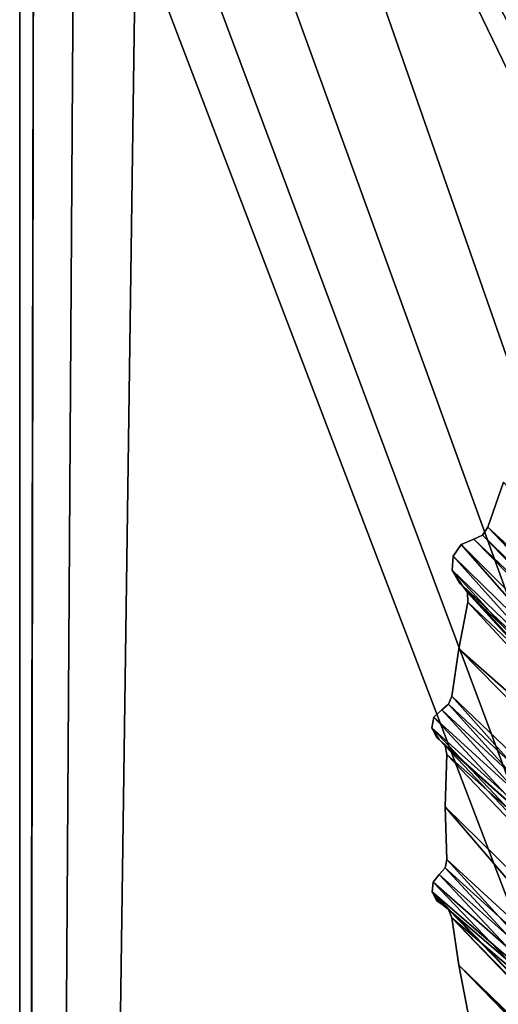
# Model space of a CAD drawing. Header units: millimetres. Extents: x -45.8 to 32.5, y -38.6 to 44.
# Tile 51 of 256: x -45.8 to -42.9, y 7.2 to 13. Entities that reach past the tile are written whole.
import ezdxf

# ---------------------------------------------------------------- set-up
doc = ezdxf.new("R2010")
doc.units = ezdxf.units.MM
doc.header["$LTSCALE"] = 33.374815
for name, color, linetype in [('344', 7, 'CONTINUOUS'), ('346', 7, 'CONTINUOUS'), ('347', 7, 'CONTINUOUS'), ('348', 7, 'CONTINUOUS'), ('355', 7, 'CONTINUOUS'), ('356', 7, 'CONTINUOUS'), ('377', 7, 'CONTINUOUS'), ('378', 7, 'CONTINUOUS'), ('379', 7, 'CONTINUOUS'), ('389', 7, 'CONTINUOUS'), ('393', 7, 'CONTINUOUS'), ('410', 7, 'CONTINUOUS'), ('414', 7, 'CONTINUOUS'), ('416', 7, 'CONTINUOUS'), ('432', 7, 'CONTINUOUS'), ('475', 7, 'CONTINUOUS'), ('477', 7, 'CONTINUOUS'), ('478', 7, 'CONTINUOUS'), ('479', 7, 'CONTINUOUS'), ('486', 7, 'CONTINUOUS'), ('487', 7, 'CONTINUOUS'), ('508', 7, 'CONTINUOUS'), ('509', 7, 'CONTINUOUS'), ('510', 7, 'CONTINUOUS'), ('520', 7, 'CONTINUOUS'), ('524', 7, 'CONTINUOUS'), ('541', 7, 'CONTINUOUS'), ('545', 7, 'CONTINUOUS'), ('547', 7, 'CONTINUOUS'), ('563', 7, 'CONTINUOUS')]:
    doc.layers.add(name, color=color, linetype=linetype)

msp = doc.modelspace()

# ---------------------------------------------------------------- linework, layer by layer
at = {"layer": '344', "linetype": 'Continuous'}
for points in [[(-42.9993, 10.0016, 129), (-42.9088, 10.2671, 129), (-39.5354, 6.5746, 129), (-42.9993, 10.0016, 129)], [(-43.0305, 9.9548, 129), (-42.9993, 10.0016, 129), (-37.9042, 4.6551, 129), (-43.0305, 9.9548, 129)], [(-37.9042, 4.6551, 129), (-42.9993, 10.0016, 129), (-39.5354, 6.5746, 129), (-37.9042, 4.6551, 129)], [(-43.0819, 9.9323, 129), (-43.0305, 9.9548, 129), (-37.9042, 4.6551, 129), (-43.0819, 9.9323, 129)], [(-43.2046, 9.8318, 129), (-43.1575, 9.8996, 129), (-38.0449, 4.0804, 129), (-43.2046, 9.8318, 129)], [(-43.1575, 9.8996, 129), (-43.0819, 9.9323, 129), (-37.9042, 4.6551, 129), (-43.1575, 9.8996, 129)], [(-38.0449, 4.0804, 129), (-43.1575, 9.8996, 129), (-37.9042, 4.6551, 129), (-38.0449, 4.0804, 129)], [(-43.2087, 9.7496, 129), (-43.2046, 9.8318, 129), (-38.0449, 4.0804, 129), (-43.2087, 9.7496, 129)], [(-43.1537, 9.6643, 129), (-43.2087, 9.7496, 129), (-38.0449, 4.0804, 129), (-43.1537, 9.6643, 129)], [(-43.1614, 9.6706, 129), (-43.2087, 9.7496, 129), (-43.1537, 9.6643, 129), (-43.1614, 9.6706, 129)], [(-43.1687, 9.6774, 129), (-43.2087, 9.7496, 129), (-43.1614, 9.6706, 129), (-43.1687, 9.6774, 129)], [(-43.1204, 9.6191, 129), (-43.1537, 9.6643, 129), (-38.0449, 4.0804, 129), (-43.1204, 9.6191, 129)], [(-43.1168, 9.563, 129), (-43.1204, 9.6191, 129), (-38.0449, 4.0804, 129), (-43.1168, 9.563, 129)], [(-43.1712, 9.2878, 129), (-43.1168, 9.563, 129), (-38.0449, 4.0804, 129), (-43.1712, 9.2878, 129)], [(-43.2114, 9.0101, 129), (-43.1712, 9.2878, 129), (-38.0449, 4.0804, 129), (-43.2114, 9.0101, 129)], [(-43.2699, 8.9306, 129), (-43.2302, 8.9627, 129), (-38.3974, 3.6044, 129), (-43.2699, 8.9306, 129)], [(-43.2302, 8.9627, 129), (-43.2114, 9.0101, 129), (-38.3974, 3.6044, 129), (-43.2302, 8.9627, 129)], [(-38.3974, 3.6044, 129), (-43.2114, 9.0101, 129), (-38.0449, 4.0804, 129), (-38.3974, 3.6044, 129)], [(-43.3166, 8.8877, 129), (-43.2699, 8.9306, 129), (-38.3974, 3.6044, 129), (-43.3166, 8.8877, 129)], [(-43.3281, 8.8254, 129), (-43.3166, 8.8877, 129), (-38.3974, 3.6044, 129), (-43.3281, 8.8254, 129)], [(-43.2851, 8.7566, 129), (-43.3281, 8.8254, 129), (-38.3974, 3.6044, 129), (-43.2851, 8.7566, 129)], [(-43.2927, 8.7623, 129), (-43.3281, 8.8254, 129), (-43.2851, 8.7566, 129), (-43.2927, 8.7623, 129)], [(-43.2998, 8.7686, 129), (-43.3281, 8.8254, 129), (-43.2927, 8.7623, 129), (-43.2998, 8.7686, 129)], [(-43.2516, 8.7181, 129), (-43.2851, 8.7566, 129), (-38.3974, 3.6044, 129), (-43.2516, 8.7181, 129)], [(-43.2414, 8.6681, 129), (-43.2516, 8.7181, 129), (-38.3974, 3.6044, 129), (-43.2414, 8.6681, 129)], [(-43.25, 8.36, 129), (-43.2414, 8.6681, 129), (-38.3974, 3.6044, 129), (-43.25, 8.36, 129)], [(-38.9065, 3.302, 129), (-43.25, 8.36, 129), (-38.3974, 3.6044, 129), (-38.9065, 3.302, 129)], [(-43.2414, 8.0519, 129), (-43.25, 8.36, 129), (-38.9065, 3.302, 129), (-43.2414, 8.0519, 129)], [(-43.2516, 8.0019, 129), (-43.2414, 8.0519, 129), (-38.9065, 3.302, 129), (-43.2516, 8.0019, 129)], [(-43.2851, 7.9634, 129), (-43.2516, 8.0019, 129), (-38.9065, 3.302, 129), (-43.2851, 7.9634, 129)], [(-43.3271, 7.861, 129), (-43.3216, 7.9185, 129), (-38.9065, 3.302, 129), (-43.3271, 7.861, 129)], [(-43.3216, 7.9185, 129), (-43.2851, 7.9634, 129), (-38.9065, 3.302, 129), (-43.3216, 7.9185, 129)], [(-43.2302, 7.7573, 129), (-43.3271, 7.861, 129), (-38.9065, 3.302, 129), (-43.2302, 7.7573, 129)], [(-43.2699, 7.7894, 129), (-43.3271, 7.861, 129), (-43.2302, 7.7573, 129), (-43.2699, 7.7894, 129)], [(-43.2858, 7.7983, 129), (-43.3271, 7.861, 129), (-43.2699, 7.7894, 129), (-43.2858, 7.7983, 129)], [(-43.2998, 7.8099, 129), (-43.3271, 7.861, 129), (-43.2858, 7.7983, 129), (-43.2998, 7.8099, 129)], [(-43.2114, 7.7099, 129), (-43.2302, 7.7573, 129), (-38.9065, 3.302, 129), (-43.2114, 7.7099, 129)], [(-38.9506, 3.2713, 129), (-43.2114, 7.7099, 129), (-38.9065, 3.302, 129), (-38.9506, 3.2713, 129)], [(-43.1712, 7.4322, 129), (-43.2114, 7.7099, 129), (-38.9506, 3.2713, 129), (-43.1712, 7.4322, 129)], [(-38.9724, 3.2223, 129), (-43.1712, 7.4322, 129), (-38.9506, 3.2713, 129), (-38.9724, 3.2223, 129)], [(-39.006, 3.1476, 129), (-43.1712, 7.4322, 129), (-38.9724, 3.2223, 129), (-39.006, 3.1476, 129)], [(-43.1168, 7.157, 129), (-43.1712, 7.4322, 129), (-39.006, 3.1476, 129), (-43.1168, 7.157, 129)]]:
    msp.add_3dface(points, dxfattribs=at)
at = {"layer": '346', "linetype": 'Continuous'}
for points in [[(-43.2414, 8.6681, 181), (-43.25, 8.36, 129), (-43.25, 8.36, 181), (-43.2414, 8.6681, 181)], [(-43.2414, 8.6681, 129), (-43.25, 8.36, 129), (-43.2414, 8.6681, 181), (-43.2414, 8.6681, 129)], [(-43.25, 8.36, 181), (-43.2414, 8.0519, 129), (-43.2414, 8.0519, 181), (-43.25, 8.36, 181)], [(-43.25, 8.36, 129), (-43.2414, 8.0519, 129), (-43.25, 8.36, 181), (-43.25, 8.36, 129)]]:
    msp.add_3dface(points, dxfattribs=at)
at = {"layer": '347', "linetype": 'Continuous'}
for points in [[(-43.1168, 9.563, 181), (-43.1712, 9.2878, 129), (-43.1712, 9.2878, 181), (-43.1168, 9.563, 181)], [(-43.1168, 9.563, 129), (-43.1712, 9.2878, 129), (-43.1168, 9.563, 181), (-43.1168, 9.563, 129)], [(-43.1712, 9.2878, 181), (-43.2114, 9.0101, 129), (-43.2114, 9.0101, 181), (-43.1712, 9.2878, 181)], [(-43.1712, 9.2878, 129), (-43.2114, 9.0101, 129), (-43.1712, 9.2878, 181), (-43.1712, 9.2878, 129)]]:
    msp.add_3dface(points, dxfattribs=at)
at = {"layer": '348', "linetype": 'Continuous'}
for points in [[(-42.9088, 10.2671, 129), (-42.9993, 10.0016, 129), (-42.9088, 10.2671, 181), (-42.9088, 10.2671, 129)], [(-42.9088, 10.2671, 181), (-42.9993, 10.0016, 129), (-42.9993, 10.0016, 181), (-42.9088, 10.2671, 181)]]:
    msp.add_3dface(points, dxfattribs=at)
at = {"layer": '355', "linetype": 'Continuous'}
for points in [[(-43.2114, 7.7099, 181), (-43.1712, 7.4322, 129), (-43.1712, 7.4322, 181), (-43.2114, 7.7099, 181)], [(-43.2114, 7.7099, 129), (-43.1712, 7.4322, 129), (-43.2114, 7.7099, 181), (-43.2114, 7.7099, 129)], [(-43.1712, 7.4322, 181), (-43.1168, 7.157, 129), (-43.1168, 7.157, 181), (-43.1712, 7.4322, 181)], [(-43.1712, 7.4322, 129), (-43.1168, 7.157, 129), (-43.1712, 7.4322, 181), (-43.1712, 7.4322, 129)]]:
    msp.add_3dface(points, dxfattribs=at)
at = {"layer": '356', "linetype": 'Continuous'}
for points in [[(-42.9088, 10.2671, 181), (-42.9993, 10.0016, 181), (-40.0385, 7.2931, 181), (-42.9088, 10.2671, 181)], [(-39.5354, 6.5746, 181), (-42.9993, 10.0016, 181), (-43.0305, 9.9548, 181), (-39.5354, 6.5746, 181)], [(-39.8185, 6.912, 181), (-42.9993, 10.0016, 181), (-39.5354, 6.5746, 181), (-39.8185, 6.912, 181)], [(-40.0385, 7.2931, 181), (-42.9993, 10.0016, 181), (-39.8185, 6.912, 181), (-40.0385, 7.2931, 181)], [(-43.0819, 9.9323, 181), (-39.5354, 6.5746, 181), (-43.0305, 9.9548, 181), (-43.0819, 9.9323, 181)], [(-43.2046, 9.8319, 181), (-37.9042, 4.6551, 181), (-43.1576, 9.8996, 181), (-43.2046, 9.8319, 181)], [(-43.1576, 9.8996, 181), (-37.9042, 4.6551, 181), (-43.0819, 9.9323, 181), (-43.1576, 9.8996, 181)], [(-37.9042, 4.6551, 181), (-39.5354, 6.5746, 181), (-43.0819, 9.9323, 181), (-37.9042, 4.6551, 181)], [(-43.2087, 9.7494, 181), (-37.9042, 4.6551, 181), (-43.2046, 9.8319, 181), (-43.2087, 9.7494, 181)], [(-43.1687, 9.6774, 181), (-43.1537, 9.6643, 181), (-43.2087, 9.7494, 181), (-43.1687, 9.6774, 181)], [(-43.1537, 9.6643, 181), (-37.9042, 4.6551, 181), (-43.2087, 9.7494, 181), (-43.1537, 9.6643, 181)], [(-43.1614, 9.6706, 181), (-43.1537, 9.6643, 181), (-43.1687, 9.6774, 181), (-43.1614, 9.6706, 181)], [(-43.1204, 9.6191, 181), (-37.9042, 4.6551, 181), (-43.1537, 9.6643, 181), (-43.1204, 9.6191, 181)], [(-43.1168, 9.563, 181), (-37.9042, 4.6551, 181), (-43.1204, 9.6191, 181), (-43.1168, 9.563, 181)], [(-43.1168, 9.563, 181), (-43.1712, 9.2878, 181), (-37.9042, 4.6551, 181), (-43.1168, 9.563, 181)], [(-43.1712, 9.2878, 181), (-43.2114, 9.0101, 181), (-38.0451, 4.0799, 181), (-43.1712, 9.2878, 181)], [(-37.9042, 4.6551, 181), (-43.1712, 9.2878, 181), (-38.0451, 4.0799, 181), (-37.9042, 4.6551, 181)], [(-43.2699, 8.9306, 181), (-38.0451, 4.0799, 181), (-43.2302, 8.9627, 181), (-43.2699, 8.9306, 181)], [(-38.0451, 4.0799, 181), (-43.2114, 9.0101, 181), (-43.2302, 8.9627, 181), (-38.0451, 4.0799, 181)], [(-43.3166, 8.8878, 181), (-38.0451, 4.0799, 181), (-43.2699, 8.9306, 181), (-43.3166, 8.8878, 181)], [(-43.3281, 8.8254, 181), (-38.0451, 4.0799, 181), (-43.3166, 8.8878, 181), (-43.3281, 8.8254, 181)], [(-43.2851, 8.7566, 181), (-38.0451, 4.0799, 181), (-43.3281, 8.8254, 181), (-43.2851, 8.7566, 181)], [(-43.2998, 8.7686, 181), (-43.2851, 8.7566, 181), (-43.3281, 8.8254, 181), (-43.2998, 8.7686, 181)], [(-43.2927, 8.7623, 181), (-43.2851, 8.7566, 181), (-43.2998, 8.7686, 181), (-43.2927, 8.7623, 181)], [(-43.2516, 8.7181, 181), (-38.0451, 4.0799, 181), (-43.2851, 8.7566, 181), (-43.2516, 8.7181, 181)], [(-43.2414, 8.6681, 181), (-38.0451, 4.0799, 181), (-43.2516, 8.7181, 181), (-43.2414, 8.6681, 181)], [(-43.2414, 8.6681, 181), (-43.25, 8.36, 181), (-38.3977, 3.6041, 181), (-43.2414, 8.6681, 181)], [(-38.0451, 4.0799, 181), (-43.2414, 8.6681, 181), (-38.3977, 3.6041, 181), (-38.0451, 4.0799, 181)], [(-43.25, 8.36, 181), (-43.2414, 8.0519, 181), (-38.3977, 3.6041, 181), (-43.25, 8.36, 181)], [(-38.3977, 3.6041, 181), (-43.2414, 8.0519, 181), (-43.2516, 8.0019, 181), (-38.3977, 3.6041, 181)], [(-43.2851, 7.9634, 181), (-38.3977, 3.6041, 181), (-43.2516, 8.0019, 181), (-43.2851, 7.9634, 181)], [(-43.3271, 7.861, 181), (-38.3977, 3.6041, 181), (-43.3216, 7.9185, 181), (-43.3271, 7.861, 181)], [(-43.3216, 7.9185, 181), (-38.3977, 3.6041, 181), (-43.2851, 7.9634, 181), (-43.3216, 7.9185, 181)], [(-43.2302, 7.7573, 181), (-38.3977, 3.6041, 181), (-43.3271, 7.861, 181), (-43.2302, 7.7573, 181)], [(-43.2699, 7.7894, 181), (-43.2302, 7.7573, 181), (-43.3271, 7.861, 181), (-43.2699, 7.7894, 181)], [(-43.2998, 7.8099, 181), (-43.2699, 7.7894, 181), (-43.3271, 7.861, 181), (-43.2998, 7.8099, 181)], [(-43.2858, 7.7983, 181), (-43.2699, 7.7894, 181), (-43.2998, 7.8099, 181), (-43.2858, 7.7983, 181)], [(-43.2114, 7.7099, 181), (-38.3977, 3.6041, 181), (-43.2302, 7.7573, 181), (-43.2114, 7.7099, 181)], [(-43.2114, 7.7099, 181), (-43.1712, 7.4322, 181), (-38.9065, 3.302, 181), (-43.2114, 7.7099, 181)], [(-38.3977, 3.6041, 181), (-43.2114, 7.7099, 181), (-38.9065, 3.302, 181), (-38.3977, 3.6041, 181)], [(-43.1712, 7.4322, 181), (-43.1168, 7.157, 181), (-38.9724, 3.2223, 181), (-43.1712, 7.4322, 181)], [(-38.9065, 3.302, 181), (-43.1712, 7.4322, 181), (-38.9506, 3.2713, 181), (-38.9065, 3.302, 181)], [(-38.9506, 3.2713, 181), (-43.1712, 7.4322, 181), (-38.9724, 3.2223, 181), (-38.9506, 3.2713, 181)]]:
    msp.add_3dface(points, dxfattribs=at)
at = {"layer": '377', "linetype": 'Continuous'}
for points in [[(-43.3216, 7.9185, 129), (-43.3271, 7.861, 129), (-43.3216, 7.9185, 181), (-43.3216, 7.9185, 129)], [(-43.3271, 7.861, 129), (-43.3271, 7.861, 181), (-43.3216, 7.9185, 181), (-43.3271, 7.861, 129)], [(-43.2851, 7.9634, 129), (-43.3216, 7.9185, 129), (-43.2851, 7.9634, 181), (-43.2851, 7.9634, 129)], [(-43.3216, 7.9185, 129), (-43.3216, 7.9185, 181), (-43.2851, 7.9634, 181), (-43.3216, 7.9185, 129)], [(-43.3271, 7.861, 129), (-43.2998, 7.8099, 129), (-43.3271, 7.861, 181), (-43.3271, 7.861, 129)], [(-43.2998, 7.8099, 129), (-43.2998, 7.8099, 181), (-43.3271, 7.861, 181), (-43.2998, 7.8099, 129)], [(-43.2858, 7.7983, 129), (-43.2858, 7.7983, 181), (-43.2998, 7.8099, 181), (-43.2858, 7.7983, 129)], [(-43.2998, 7.8099, 129), (-43.2858, 7.7983, 129), (-43.2998, 7.8099, 181), (-43.2998, 7.8099, 129)], [(-43.2699, 7.7894, 129), (-43.2699, 7.7894, 181), (-43.2858, 7.7983, 181), (-43.2699, 7.7894, 129)], [(-43.2858, 7.7983, 129), (-43.2699, 7.7894, 129), (-43.2858, 7.7983, 181), (-43.2858, 7.7983, 129)]]:
    msp.add_3dface(points, dxfattribs=at)
at = {"layer": '378', "linetype": 'Continuous'}
for points in [[(-43.2699, 8.9306, 129), (-43.3166, 8.8877, 129), (-43.2699, 8.9306, 181), (-43.2699, 8.9306, 129)], [(-43.3166, 8.8877, 129), (-43.3166, 8.8878, 181), (-43.2699, 8.9306, 181), (-43.3166, 8.8877, 129)], [(-43.3166, 8.8877, 129), (-43.3281, 8.8254, 181), (-43.3166, 8.8878, 181), (-43.3166, 8.8877, 129)], [(-43.3166, 8.8877, 129), (-43.3281, 8.8254, 129), (-43.3281, 8.8254, 181), (-43.3166, 8.8877, 129)], [(-43.3281, 8.8254, 129), (-43.2998, 8.7686, 129), (-43.3281, 8.8254, 181), (-43.3281, 8.8254, 129)], [(-43.2998, 8.7686, 129), (-43.2998, 8.7686, 181), (-43.3281, 8.8254, 181), (-43.2998, 8.7686, 129)], [(-43.2998, 8.7686, 129), (-43.2927, 8.7623, 129), (-43.2998, 8.7686, 181), (-43.2998, 8.7686, 129)], [(-43.2927, 8.7623, 129), (-43.2927, 8.7623, 181), (-43.2998, 8.7686, 181), (-43.2927, 8.7623, 129)], [(-43.2927, 8.7623, 129), (-43.2851, 8.7566, 129), (-43.2927, 8.7623, 181), (-43.2927, 8.7623, 129)], [(-43.2851, 8.7566, 129), (-43.2851, 8.7566, 181), (-43.2927, 8.7623, 181), (-43.2851, 8.7566, 129)]]:
    msp.add_3dface(points, dxfattribs=at)
at = {"layer": '379', "linetype": 'Continuous'}
for points in [[(-43.2046, 9.8318, 129), (-43.2046, 9.8319, 181), (-43.1576, 9.8996, 181), (-43.2046, 9.8318, 129)], [(-43.1575, 9.8996, 129), (-43.2046, 9.8318, 129), (-43.1576, 9.8996, 181), (-43.1575, 9.8996, 129)], [(-43.1575, 9.8996, 129), (-43.1576, 9.8996, 181), (-43.0819, 9.9323, 181), (-43.1575, 9.8996, 129)], [(-43.0819, 9.9323, 129), (-43.1575, 9.8996, 129), (-43.0819, 9.9323, 181), (-43.0819, 9.9323, 129)], [(-43.2046, 9.8318, 129), (-43.2087, 9.7496, 129), (-43.2046, 9.8319, 181), (-43.2046, 9.8318, 129)], [(-43.2087, 9.7496, 129), (-43.2087, 9.7494, 181), (-43.2046, 9.8319, 181), (-43.2087, 9.7496, 129)], [(-43.2087, 9.7496, 129), (-43.1687, 9.6774, 129), (-43.2087, 9.7494, 181), (-43.2087, 9.7496, 129)], [(-43.1687, 9.6774, 129), (-43.1687, 9.6774, 181), (-43.2087, 9.7494, 181), (-43.1687, 9.6774, 129)], [(-43.1614, 9.6706, 129), (-43.1614, 9.6706, 181), (-43.1687, 9.6774, 181), (-43.1614, 9.6706, 129)], [(-43.1687, 9.6774, 129), (-43.1614, 9.6706, 129), (-43.1687, 9.6774, 181), (-43.1687, 9.6774, 129)], [(-43.1537, 9.6643, 129), (-43.1537, 9.6643, 181), (-43.1614, 9.6706, 181), (-43.1537, 9.6643, 129)], [(-43.1614, 9.6706, 129), (-43.1537, 9.6643, 129), (-43.1614, 9.6706, 181), (-43.1614, 9.6706, 129)]]:
    msp.add_3dface(points, dxfattribs=at)
at = {"layer": '389', "linetype": 'Continuous'}
for points in [[(-45.75, -35.14, 126.5), (-40.9645, 21.025, 126.5), (-40.5, 13.36, 126.5), (-45.75, -35.14, 126.5)], [(-40.9645, 21.025, 126.5), (-45.75, -35.14, 126.5), (-41.4822, 20.6278, 126.5), (-40.9645, 21.025, 126.5)], [(-45.75, -35.14, 126.5), (-45.0178, 17.0922, 126.5), (-41.4822, 20.6278, 126.5), (-45.75, -35.14, 126.5)], [(-45.0178, 17.0922, 126.5), (-45.75, -35.14, 126.5), (-45.415, 16.5745, 126.5), (-45.0178, 17.0922, 126.5)], [(-30.4822, 17.0922, 126.5), (-45.75, -35.14, 126.5), (-35.1667, 7.4177, 126.5), (-30.4822, 17.0922, 126.5)], [(-30.085, 16.5745, 126.5), (-45.75, -35.14, 126.5), (-30.4822, 17.0922, 126.5), (-30.085, 16.5745, 126.5)], [(-45.415, 16.5745, 126.5), (-45.75, -35.14, 126.5), (-45.6648, 15.9715, 126.5), (-45.415, 16.5745, 126.5)], [(-29.8352, 15.9715, 126.5), (-45.75, -35.14, 126.5), (-30.085, 16.5745, 126.5), (-29.8352, 15.9715, 126.5)], [(-45.75, 15.3245, 126.5), (-45.6648, 15.9715, 126.5), (-45.75, -28.64, 126.5), (-45.75, 15.3245, 126.5)], [(-45.6648, 15.9715, 126.5), (-45.75, -35.14, 126.5), (-45.75, -28.64, 126.5), (-45.6648, 15.9715, 126.5)], [(-29.75, 15.3245, 126.5), (-45.75, -35.14, 126.5), (-29.8352, 15.9715, 126.5), (-29.75, 15.3245, 126.5)], [(-29.75, -26.14, 126.5), (-45.75, -35.14, 126.5), (-29.75, 15.3245, 126.5), (-29.75, -26.14, 126.5)], [(-45.75, -35.14, 126.5), (-40.5, 13.36, 126.5), (-40.5, 8.36, 126.5), (-45.75, -35.14, 126.5)], [(-40.3316, 7.4132, 126.5), (-45.75, -35.14, 126.5), (-40.5, 8.36, 126.5), (-40.3316, 7.4132, 126.5)], [(-35.1667, 7.4177, 126.5), (-45.75, -35.14, 126.5), (-35.6433, 6.5928, 126.5), (-35.1667, 7.4177, 126.5)], [(-39.847, 6.5815, 126.5), (-45.75, -35.14, 126.5), (-40.3316, 7.4132, 126.5), (-39.847, 6.5815, 126.5)]]:
    msp.add_3dface(points, dxfattribs=at)
at = {"layer": '393', "linetype": 'Continuous'}
for points in [[(-45.0178, 17.0922, 128.5), (-40.5, 8.36, 128.5), (-41.4822, 20.6278, 128.5), (-45.0178, 17.0922, 128.5)], [(-45.0178, 17.0922, 128.5), (-45.415, 16.5745, 128.5), (-29.6272, -26.9136, 128.5), (-45.0178, 17.0922, 128.5)], [(-45.0178, 17.0922, 128.5), (-29.6272, -26.9136, 128.5), (-40.3333, 7.4177, 128.5), (-45.0178, 17.0922, 128.5)], [(-40.5, 8.36, 128.5), (-45.0178, 17.0922, 128.5), (-40.3333, 7.4177, 128.5), (-40.5, 8.36, 128.5)], [(-45.415, 16.5745, 128.5), (-45.6648, 15.9715, 128.5), (-29.6272, -26.9136, 128.5), (-45.415, 16.5745, 128.5)], [(-45.6648, 15.9715, 128.5), (-45.75, 15.3245, 128.5), (-29.6272, -26.9136, 128.5), (-45.6648, 15.9715, 128.5)], [(-29.6272, -26.9136, 128.5), (-45.75, 15.3245, 128.5), (-45.75, -28.64, 128.5), (-29.6272, -26.9136, 128.5)]]:
    msp.add_3dface(points, dxfattribs=at)
at = {"layer": '410', "linetype": 'Continuous'}
for points in [[(-41.4822, 20.6278, 183.5), (-45.0178, 17.0922, 183.5), (-40.5, 8.36, 183.5), (-41.4822, 20.6278, 183.5)], [(-45.0178, 17.0922, 183.5), (-45.415, 16.5745, 183.5), (-29.6272, -26.9136, 183.5), (-45.0178, 17.0922, 183.5)], [(-45.0178, 17.0922, 183.5), (-29.6272, -26.9136, 183.5), (-40.3333, 7.4177, 183.5), (-45.0178, 17.0922, 183.5)], [(-40.5, 8.36, 183.5), (-45.0178, 17.0922, 183.5), (-40.3333, 7.4177, 183.5), (-40.5, 8.36, 183.5)], [(-45.415, 16.5745, 183.5), (-45.6648, 15.9715, 183.5), (-29.6272, -26.9136, 183.5), (-45.415, 16.5745, 183.5)], [(-45.6648, 15.9715, 183.5), (-45.75, 15.3245, 183.5), (-29.6272, -26.9136, 183.5), (-45.6648, 15.9715, 183.5)], [(-29.6272, -26.9136, 183.5), (-45.75, 15.3245, 183.5), (-45.75, -28.64, 183.5), (-29.6272, -26.9136, 183.5)]]:
    msp.add_3dface(points, dxfattribs=at)
at = {"layer": '414', "linetype": 'Continuous'}
for points in [[(-40.9645, 21.025, 181.5), (-45.75, -35.14, 181.5), (-41.4822, 20.6278, 181.5), (-40.9645, 21.025, 181.5)], [(-40.5, 13.36, 181.5), (-45.75, -35.14, 181.5), (-40.9645, 21.025, 181.5), (-40.5, 13.36, 181.5)], [(-45.75, -35.14, 181.5), (-45.0178, 17.0922, 181.5), (-41.4822, 20.6278, 181.5), (-45.75, -35.14, 181.5)], [(-45.415, 16.5745, 181.5), (-45.0178, 17.0922, 181.5), (-45.75, -35.14, 181.5), (-45.415, 16.5745, 181.5)], [(-30.4822, 17.0922, 181.5), (-45.75, -35.14, 181.5), (-35.1667, 7.4177, 181.5), (-30.4822, 17.0922, 181.5)], [(-30.085, 16.5745, 181.5), (-45.75, -35.14, 181.5), (-30.4822, 17.0922, 181.5), (-30.085, 16.5745, 181.5)], [(-45.6648, 15.9715, 181.5), (-45.415, 16.5745, 181.5), (-45.75, -35.14, 181.5), (-45.6648, 15.9715, 181.5)], [(-29.8352, 15.9715, 181.5), (-45.75, -35.14, 181.5), (-30.085, 16.5745, 181.5), (-29.8352, 15.9715, 181.5)], [(-45.75, -28.64, 181.5), (-45.6648, 15.9715, 181.5), (-45.75, -35.14, 181.5), (-45.75, -28.64, 181.5)], [(-45.75, 15.3245, 181.5), (-45.6648, 15.9715, 181.5), (-45.75, -28.64, 181.5), (-45.75, 15.3245, 181.5)], [(-29.75, 15.3245, 181.5), (-45.75, -35.14, 181.5), (-29.8352, 15.9715, 181.5), (-29.75, 15.3245, 181.5)], [(-29.75, -26.14, 181.5), (-45.75, -35.14, 181.5), (-29.75, 15.3245, 181.5), (-29.75, -26.14, 181.5)], [(-40.5, 13.36, 181.5), (-40.5, 8.36, 181.5), (-45.75, -35.14, 181.5), (-40.5, 13.36, 181.5)], [(-45.75, -35.14, 181.5), (-40.5, 8.36, 181.5), (-40.3316, 7.4132, 181.5), (-45.75, -35.14, 181.5)], [(-35.1667, 7.4177, 181.5), (-45.75, -35.14, 181.5), (-35.6433, 6.5928, 181.5), (-35.1667, 7.4177, 181.5)], [(-39.847, 6.5815, 181.5), (-45.75, -35.14, 181.5), (-40.3316, 7.4132, 181.5), (-39.847, 6.5815, 181.5)]]:
    msp.add_3dface(points, dxfattribs=at)
at = {"layer": '416', "linetype": 'Continuous'}
for points in [[(-45.75, -28.64, 183.5), (-45.75, 15.3245, 183.5), (-45.75, -28.64, 181.5), (-45.75, -28.64, 183.5)], [(-45.75, 15.3245, 183.5), (-45.75, 15.3245, 181.5), (-45.75, -28.64, 181.5), (-45.75, 15.3245, 183.5)]]:
    msp.add_3dface(points, dxfattribs=at)
at = {"layer": '432', "linetype": 'Continuous'}
for points in [[(-45.75, 15.3245, 126.5), (-45.75, -28.64, 126.5), (-45.75, 15.3245, 128.5), (-45.75, 15.3245, 126.5)], [(-45.75, 15.3245, 128.5), (-45.75, -28.64, 126.5), (-45.75, -28.64, 128.5), (-45.75, 15.3245, 128.5)]]:
    msp.add_3dface(points, dxfattribs=at)
at = {"layer": '475', "linetype": 'Continuous'}
for points in [[(-42.9993, 10.0016, -171), (-42.9088, 10.2671, -171), (-39.5354, 6.5746, -171), (-42.9993, 10.0016, -171)], [(-43.0305, 9.9548, -171), (-42.9993, 10.0016, -171), (-37.9042, 4.6551, -171), (-43.0305, 9.9548, -171)], [(-37.9042, 4.6551, -171), (-42.9993, 10.0016, -171), (-39.5354, 6.5746, -171), (-37.9042, 4.6551, -171)], [(-43.0819, 9.9323, -171), (-43.0305, 9.9548, -171), (-37.9042, 4.6551, -171), (-43.0819, 9.9323, -171)], [(-43.2046, 9.8318, -171), (-43.1575, 9.8996, -171), (-38.0449, 4.0804, -171), (-43.2046, 9.8318, -171)], [(-43.1575, 9.8996, -171), (-43.0819, 9.9323, -171), (-37.9042, 4.6551, -171), (-43.1575, 9.8996, -171)], [(-38.0449, 4.0804, -171), (-43.1575, 9.8996, -171), (-37.9042, 4.6551, -171), (-38.0449, 4.0804, -171)], [(-43.2087, 9.7496, -171), (-43.2046, 9.8318, -171), (-38.0449, 4.0804, -171), (-43.2087, 9.7496, -171)], [(-43.1537, 9.6643, -171), (-43.2087, 9.7496, -171), (-38.0449, 4.0804, -171), (-43.1537, 9.6643, -171)], [(-43.1614, 9.6706, -171), (-43.2087, 9.7496, -171), (-43.1537, 9.6643, -171), (-43.1614, 9.6706, -171)], [(-43.1687, 9.6774, -171), (-43.2087, 9.7496, -171), (-43.1614, 9.6706, -171), (-43.1687, 9.6774, -171)], [(-43.1204, 9.6191, -171), (-43.1537, 9.6643, -171), (-38.0449, 4.0804, -171), (-43.1204, 9.6191, -171)], [(-43.1168, 9.563, -171), (-43.1204, 9.6191, -171), (-38.0449, 4.0804, -171), (-43.1168, 9.563, -171)], [(-43.1712, 9.2878, -171), (-43.1168, 9.563, -171), (-38.0449, 4.0804, -171), (-43.1712, 9.2878, -171)], [(-43.2114, 9.0101, -171), (-43.1712, 9.2878, -171), (-38.0449, 4.0804, -171), (-43.2114, 9.0101, -171)], [(-43.2699, 8.9306, -171), (-43.2302, 8.9627, -171), (-38.3974, 3.6044, -171), (-43.2699, 8.9306, -171)], [(-43.2302, 8.9627, -171), (-43.2114, 9.0101, -171), (-38.3974, 3.6044, -171), (-43.2302, 8.9627, -171)], [(-38.3974, 3.6044, -171), (-43.2114, 9.0101, -171), (-38.0449, 4.0804, -171), (-38.3974, 3.6044, -171)], [(-43.3166, 8.8877, -171), (-43.2699, 8.9306, -171), (-38.3974, 3.6044, -171), (-43.3166, 8.8877, -171)], [(-43.3281, 8.8254, -171), (-43.3166, 8.8877, -171), (-38.3974, 3.6044, -171), (-43.3281, 8.8254, -171)], [(-43.2851, 8.7566, -171), (-43.3281, 8.8254, -171), (-38.3974, 3.6044, -171), (-43.2851, 8.7566, -171)], [(-43.2927, 8.7623, -171), (-43.3281, 8.8254, -171), (-43.2851, 8.7566, -171), (-43.2927, 8.7623, -171)], [(-43.2998, 8.7686, -171), (-43.3281, 8.8254, -171), (-43.2927, 8.7623, -171), (-43.2998, 8.7686, -171)], [(-43.2516, 8.7181, -171), (-43.2851, 8.7566, -171), (-38.3974, 3.6044, -171), (-43.2516, 8.7181, -171)], [(-43.2414, 8.6681, -171), (-43.2516, 8.7181, -171), (-38.3974, 3.6044, -171), (-43.2414, 8.6681, -171)], [(-43.25, 8.36, -171), (-43.2414, 8.6681, -171), (-38.3974, 3.6044, -171), (-43.25, 8.36, -171)], [(-38.9065, 3.302, -171), (-43.25, 8.36, -171), (-38.3974, 3.6044, -171), (-38.9065, 3.302, -171)], [(-43.2414, 8.0519, -171), (-43.25, 8.36, -171), (-38.9065, 3.302, -171), (-43.2414, 8.0519, -171)], [(-43.2516, 8.0019, -171), (-43.2414, 8.0519, -171), (-38.9065, 3.302, -171), (-43.2516, 8.0019, -171)], [(-43.2851, 7.9634, -171), (-43.2516, 8.0019, -171), (-38.9065, 3.302, -171), (-43.2851, 7.9634, -171)], [(-43.3271, 7.861, -171), (-43.3216, 7.9185, -171), (-38.9065, 3.302, -171), (-43.3271, 7.861, -171)], [(-43.3216, 7.9185, -171), (-43.2851, 7.9634, -171), (-38.9065, 3.302, -171), (-43.3216, 7.9185, -171)], [(-43.2998, 7.8099, -171), (-43.3271, 7.861, -171), (-43.2858, 7.7983, -171), (-43.2998, 7.8099, -171)], [(-43.2858, 7.7983, -171), (-43.3271, 7.861, -171), (-43.2699, 7.7894, -171), (-43.2858, 7.7983, -171)], [(-43.2302, 7.7573, -171), (-43.3271, 7.861, -171), (-38.9065, 3.302, -171), (-43.2302, 7.7573, -171)], [(-43.2699, 7.7894, -171), (-43.3271, 7.861, -171), (-43.2302, 7.7573, -171), (-43.2699, 7.7894, -171)], [(-43.2114, 7.7099, -171), (-43.2302, 7.7573, -171), (-38.9065, 3.302, -171), (-43.2114, 7.7099, -171)], [(-38.9506, 3.2713, -171), (-43.2114, 7.7099, -171), (-38.9065, 3.302, -171), (-38.9506, 3.2713, -171)], [(-43.1712, 7.4322, -171), (-43.2114, 7.7099, -171), (-38.9506, 3.2713, -171), (-43.1712, 7.4322, -171)], [(-38.9724, 3.2223, -171), (-43.1712, 7.4322, -171), (-38.9506, 3.2713, -171), (-38.9724, 3.2223, -171)], [(-39.006, 3.1476, -171), (-43.1712, 7.4322, -171), (-38.9724, 3.2223, -171), (-39.006, 3.1476, -171)], [(-43.1168, 7.157, -171), (-43.1712, 7.4322, -171), (-39.006, 3.1476, -171), (-43.1168, 7.157, -171)]]:
    msp.add_3dface(points, dxfattribs=at)
at = {"layer": '477', "linetype": 'Continuous'}
for points in [[(-43.2414, 8.6681, -119), (-43.25, 8.36, -171), (-43.25, 8.36, -119), (-43.2414, 8.6681, -119)], [(-43.2414, 8.6681, -171), (-43.25, 8.36, -171), (-43.2414, 8.6681, -119), (-43.2414, 8.6681, -171)], [(-43.25, 8.36, -171), (-43.2414, 8.0519, -171), (-43.25, 8.36, -119), (-43.25, 8.36, -171)], [(-43.25, 8.36, -119), (-43.2414, 8.0519, -171), (-43.2414, 8.0519, -119), (-43.25, 8.36, -119)]]:
    msp.add_3dface(points, dxfattribs=at)
at = {"layer": '478', "linetype": 'Continuous'}
for points in [[(-43.1168, 9.563, -119), (-43.1712, 9.2878, -171), (-43.1712, 9.2878, -119), (-43.1168, 9.563, -119)], [(-43.1168, 9.563, -171), (-43.1712, 9.2878, -171), (-43.1168, 9.563, -119), (-43.1168, 9.563, -171)], [(-43.1712, 9.2878, -171), (-43.2114, 9.0101, -171), (-43.1712, 9.2878, -119), (-43.1712, 9.2878, -171)], [(-43.1712, 9.2878, -119), (-43.2114, 9.0101, -171), (-43.2114, 9.0101, -119), (-43.1712, 9.2878, -119)]]:
    msp.add_3dface(points, dxfattribs=at)
at = {"layer": '479', "linetype": 'Continuous'}
for points in [[(-42.9088, 10.2671, -171), (-42.9993, 10.0016, -171), (-42.9088, 10.2671, -119), (-42.9088, 10.2671, -171)], [(-42.9088, 10.2671, -119), (-42.9993, 10.0016, -171), (-42.9993, 10.0016, -119), (-42.9088, 10.2671, -119)]]:
    msp.add_3dface(points, dxfattribs=at)
at = {"layer": '486', "linetype": 'Continuous'}
for points in [[(-43.2114, 7.7099, -171), (-43.1712, 7.4322, -171), (-43.2114, 7.7099, -119), (-43.2114, 7.7099, -171)], [(-43.2114, 7.7099, -119), (-43.1712, 7.4322, -171), (-43.1712, 7.4322, -119), (-43.2114, 7.7099, -119)], [(-43.1712, 7.4322, -171), (-43.1168, 7.157, -171), (-43.1712, 7.4322, -119), (-43.1712, 7.4322, -171)], [(-43.1712, 7.4322, -119), (-43.1168, 7.157, -171), (-43.1168, 7.157, -119), (-43.1712, 7.4322, -119)]]:
    msp.add_3dface(points, dxfattribs=at)
at = {"layer": '487', "linetype": 'Continuous'}
for points in [[(-42.9088, 10.2671, -119), (-42.9993, 10.0016, -119), (-40.0385, 7.2931, -119), (-42.9088, 10.2671, -119)], [(-39.5354, 6.5746, -119), (-42.9993, 10.0016, -119), (-43.0305, 9.9548, -119), (-39.5354, 6.5746, -119)], [(-39.8185, 6.912, -119), (-42.9993, 10.0016, -119), (-39.5354, 6.5746, -119), (-39.8185, 6.912, -119)], [(-40.0385, 7.2931, -119), (-42.9993, 10.0016, -119), (-39.8185, 6.912, -119), (-40.0385, 7.2931, -119)], [(-43.0819, 9.9323, -119), (-39.5354, 6.5746, -119), (-43.0305, 9.9548, -119), (-43.0819, 9.9323, -119)], [(-43.2046, 9.8319, -119), (-37.9042, 4.6551, -119), (-43.1576, 9.8996, -119), (-43.2046, 9.8319, -119)], [(-43.1576, 9.8996, -119), (-37.9042, 4.6551, -119), (-43.0819, 9.9323, -119), (-43.1576, 9.8996, -119)], [(-37.9042, 4.6551, -119), (-39.5354, 6.5746, -119), (-43.0819, 9.9323, -119), (-37.9042, 4.6551, -119)], [(-43.2087, 9.7494, -119), (-37.9042, 4.6551, -119), (-43.2046, 9.8319, -119), (-43.2087, 9.7494, -119)], [(-43.1687, 9.6774, -119), (-43.1537, 9.6643, -119), (-43.2087, 9.7494, -119), (-43.1687, 9.6774, -119)], [(-43.1537, 9.6643, -119), (-37.9042, 4.6551, -119), (-43.2087, 9.7494, -119), (-43.1537, 9.6643, -119)], [(-43.1614, 9.6706, -119), (-43.1537, 9.6643, -119), (-43.1687, 9.6774, -119), (-43.1614, 9.6706, -119)], [(-43.1204, 9.6191, -119), (-37.9042, 4.6551, -119), (-43.1537, 9.6643, -119), (-43.1204, 9.6191, -119)], [(-43.1168, 9.563, -119), (-37.9042, 4.6551, -119), (-43.1204, 9.6191, -119), (-43.1168, 9.563, -119)], [(-43.1168, 9.563, -119), (-43.1712, 9.2878, -119), (-37.9042, 4.6551, -119), (-43.1168, 9.563, -119)], [(-43.1712, 9.2878, -119), (-43.2114, 9.0101, -119), (-38.0451, 4.0799, -119), (-43.1712, 9.2878, -119)], [(-37.9042, 4.6551, -119), (-43.1712, 9.2878, -119), (-38.0451, 4.0799, -119), (-37.9042, 4.6551, -119)], [(-43.2699, 8.9306, -119), (-38.0451, 4.0799, -119), (-43.2302, 8.9627, -119), (-43.2699, 8.9306, -119)], [(-38.0451, 4.0799, -119), (-43.2114, 9.0101, -119), (-43.2302, 8.9627, -119), (-38.0451, 4.0799, -119)], [(-43.3166, 8.8878, -119), (-38.0451, 4.0799, -119), (-43.2699, 8.9306, -119), (-43.3166, 8.8878, -119)], [(-43.3281, 8.8254, -119), (-38.0451, 4.0799, -119), (-43.3166, 8.8878, -119), (-43.3281, 8.8254, -119)], [(-43.2998, 8.7686, -119), (-43.2851, 8.7566, -119), (-43.3281, 8.8254, -119), (-43.2998, 8.7686, -119)], [(-43.2851, 8.7566, -119), (-38.0451, 4.0799, -119), (-43.3281, 8.8254, -119), (-43.2851, 8.7566, -119)], [(-43.2927, 8.7623, -119), (-43.2851, 8.7566, -119), (-43.2998, 8.7686, -119), (-43.2927, 8.7623, -119)], [(-43.2516, 8.7181, -119), (-38.0451, 4.0799, -119), (-43.2851, 8.7566, -119), (-43.2516, 8.7181, -119)], [(-43.2414, 8.6681, -119), (-38.0451, 4.0799, -119), (-43.2516, 8.7181, -119), (-43.2414, 8.6681, -119)], [(-43.2414, 8.6681, -119), (-43.25, 8.36, -119), (-38.3977, 3.6041, -119), (-43.2414, 8.6681, -119)], [(-38.0451, 4.0799, -119), (-43.2414, 8.6681, -119), (-38.3977, 3.6041, -119), (-38.0451, 4.0799, -119)], [(-43.25, 8.36, -119), (-43.2414, 8.0519, -119), (-38.3977, 3.6041, -119), (-43.25, 8.36, -119)], [(-38.3977, 3.6041, -119), (-43.2414, 8.0519, -119), (-43.2516, 8.0019, -119), (-38.3977, 3.6041, -119)], [(-43.2851, 7.9634, -119), (-38.3977, 3.6041, -119), (-43.2516, 8.0019, -119), (-43.2851, 7.9634, -119)], [(-43.3271, 7.861, -119), (-38.3977, 3.6041, -119), (-43.3216, 7.9185, -119), (-43.3271, 7.861, -119)], [(-43.3216, 7.9185, -119), (-38.3977, 3.6041, -119), (-43.2851, 7.9634, -119), (-43.3216, 7.9185, -119)], [(-43.2998, 7.8099, -119), (-43.2699, 7.7894, -119), (-43.3271, 7.861, -119), (-43.2998, 7.8099, -119)], [(-43.2699, 7.7894, -119), (-43.2302, 7.7573, -119), (-43.3271, 7.861, -119), (-43.2699, 7.7894, -119)], [(-43.2302, 7.7573, -119), (-38.3977, 3.6041, -119), (-43.3271, 7.861, -119), (-43.2302, 7.7573, -119)], [(-43.2858, 7.7983, -119), (-43.2699, 7.7894, -119), (-43.2998, 7.8099, -119), (-43.2858, 7.7983, -119)], [(-43.2114, 7.7099, -119), (-38.3977, 3.6041, -119), (-43.2302, 7.7573, -119), (-43.2114, 7.7099, -119)], [(-43.2114, 7.7099, -119), (-43.1712, 7.4322, -119), (-38.9065, 3.302, -119), (-43.2114, 7.7099, -119)], [(-38.3977, 3.6041, -119), (-43.2114, 7.7099, -119), (-38.9065, 3.302, -119), (-38.3977, 3.6041, -119)], [(-38.9506, 3.2713, -119), (-43.1712, 7.4322, -119), (-38.9724, 3.2223, -119), (-38.9506, 3.2713, -119)], [(-38.9065, 3.302, -119), (-43.1712, 7.4322, -119), (-38.9506, 3.2713, -119), (-38.9065, 3.302, -119)], [(-43.1712, 7.4322, -119), (-43.1168, 7.157, -119), (-38.9724, 3.2223, -119), (-43.1712, 7.4322, -119)]]:
    msp.add_3dface(points, dxfattribs=at)
at = {"layer": '508', "linetype": 'Continuous'}
for points in [[(-43.3216, 7.9185, -171), (-43.3271, 7.861, -171), (-43.3216, 7.9185, -119), (-43.3216, 7.9185, -171)], [(-43.3271, 7.861, -171), (-43.3271, 7.861, -119), (-43.3216, 7.9185, -119), (-43.3271, 7.861, -171)], [(-43.2851, 7.9634, -171), (-43.3216, 7.9185, -171), (-43.2851, 7.9634, -119), (-43.2851, 7.9634, -171)], [(-43.3216, 7.9185, -171), (-43.3216, 7.9185, -119), (-43.2851, 7.9634, -119), (-43.3216, 7.9185, -171)], [(-43.3271, 7.861, -171), (-43.2998, 7.8099, -171), (-43.3271, 7.861, -119), (-43.3271, 7.861, -171)], [(-43.2998, 7.8099, -171), (-43.2998, 7.8099, -119), (-43.3271, 7.861, -119), (-43.2998, 7.8099, -171)], [(-43.2858, 7.7983, -171), (-43.2858, 7.7983, -119), (-43.2998, 7.8099, -119), (-43.2858, 7.7983, -171)], [(-43.2998, 7.8099, -171), (-43.2858, 7.7983, -171), (-43.2998, 7.8099, -119), (-43.2998, 7.8099, -171)], [(-43.2699, 7.7894, -171), (-43.2699, 7.7894, -119), (-43.2858, 7.7983, -119), (-43.2699, 7.7894, -171)], [(-43.2858, 7.7983, -171), (-43.2699, 7.7894, -171), (-43.2858, 7.7983, -119), (-43.2858, 7.7983, -171)]]:
    msp.add_3dface(points, dxfattribs=at)
at = {"layer": '509', "linetype": 'Continuous'}
for points in [[(-43.2699, 8.9306, -171), (-43.3166, 8.8877, -171), (-43.2699, 8.9306, -119), (-43.2699, 8.9306, -171)], [(-43.3166, 8.8877, -171), (-43.3166, 8.8878, -119), (-43.2699, 8.9306, -119), (-43.3166, 8.8877, -171)], [(-43.3166, 8.8877, -171), (-43.3281, 8.8254, -119), (-43.3166, 8.8878, -119), (-43.3166, 8.8877, -171)], [(-43.3166, 8.8877, -171), (-43.3281, 8.8254, -171), (-43.3281, 8.8254, -119), (-43.3166, 8.8877, -171)], [(-43.3281, 8.8254, -171), (-43.2998, 8.7686, -171), (-43.3281, 8.8254, -119), (-43.3281, 8.8254, -171)], [(-43.2998, 8.7686, -171), (-43.2998, 8.7686, -119), (-43.3281, 8.8254, -119), (-43.2998, 8.7686, -171)], [(-43.2998, 8.7686, -171), (-43.2927, 8.7623, -171), (-43.2998, 8.7686, -119), (-43.2998, 8.7686, -171)], [(-43.2927, 8.7623, -171), (-43.2927, 8.7623, -119), (-43.2998, 8.7686, -119), (-43.2927, 8.7623, -171)], [(-43.2927, 8.7623, -171), (-43.2851, 8.7566, -171), (-43.2927, 8.7623, -119), (-43.2927, 8.7623, -171)], [(-43.2851, 8.7566, -171), (-43.2851, 8.7566, -119), (-43.2927, 8.7623, -119), (-43.2851, 8.7566, -171)]]:
    msp.add_3dface(points, dxfattribs=at)
at = {"layer": '510', "linetype": 'Continuous'}
for points in [[(-43.2046, 9.8318, -171), (-43.2046, 9.8319, -119), (-43.1576, 9.8996, -119), (-43.2046, 9.8318, -171)], [(-43.1575, 9.8996, -171), (-43.2046, 9.8318, -171), (-43.1576, 9.8996, -119), (-43.1575, 9.8996, -171)], [(-43.1575, 9.8996, -171), (-43.1576, 9.8996, -119), (-43.0819, 9.9323, -119), (-43.1575, 9.8996, -171)], [(-43.0819, 9.9323, -171), (-43.1575, 9.8996, -171), (-43.0819, 9.9323, -119), (-43.0819, 9.9323, -171)], [(-43.2046, 9.8318, -171), (-43.2087, 9.7496, -171), (-43.2046, 9.8319, -119), (-43.2046, 9.8318, -171)], [(-43.2087, 9.7496, -171), (-43.2087, 9.7494, -119), (-43.2046, 9.8319, -119), (-43.2087, 9.7496, -171)], [(-43.2087, 9.7496, -171), (-43.1687, 9.6774, -171), (-43.2087, 9.7494, -119), (-43.2087, 9.7496, -171)], [(-43.1687, 9.6774, -171), (-43.1687, 9.6774, -119), (-43.2087, 9.7494, -119), (-43.1687, 9.6774, -171)], [(-43.1614, 9.6706, -171), (-43.1614, 9.6706, -119), (-43.1687, 9.6774, -119), (-43.1614, 9.6706, -171)], [(-43.1687, 9.6774, -171), (-43.1614, 9.6706, -171), (-43.1687, 9.6774, -119), (-43.1687, 9.6774, -171)], [(-43.1537, 9.6643, -171), (-43.1537, 9.6643, -119), (-43.1614, 9.6706, -119), (-43.1537, 9.6643, -171)], [(-43.1614, 9.6706, -171), (-43.1537, 9.6643, -171), (-43.1614, 9.6706, -119), (-43.1614, 9.6706, -171)]]:
    msp.add_3dface(points, dxfattribs=at)
at = {"layer": '520', "linetype": 'Continuous'}
for points in [[(-40.9645, 21.025, -173.5), (-45.75, -35.14, -173.5), (-41.4822, 20.6278, -173.5), (-40.9645, 21.025, -173.5)], [(-45.75, -35.14, -173.5), (-40.9645, 21.025, -173.5), (-40.5, 13.36, -173.5), (-45.75, -35.14, -173.5)], [(-45.75, -35.14, -173.5), (-45.0178, 17.0922, -173.5), (-41.4822, 20.6278, -173.5), (-45.75, -35.14, -173.5)], [(-30.085, 16.5745, -173.5), (-45.75, -35.14, -173.5), (-30.4822, 17.0922, -173.5), (-30.085, 16.5745, -173.5)], [(-30.4822, 17.0922, -173.5), (-45.75, -35.14, -173.5), (-35.1667, 7.4177, -173.5), (-30.4822, 17.0922, -173.5)], [(-45.0178, 17.0922, -173.5), (-45.75, -35.14, -173.5), (-45.415, 16.5745, -173.5), (-45.0178, 17.0922, -173.5)], [(-29.8352, 15.9715, -173.5), (-45.75, -35.14, -173.5), (-30.085, 16.5745, -173.5), (-29.8352, 15.9715, -173.5)], [(-45.415, 16.5745, -173.5), (-45.75, -35.14, -173.5), (-45.6648, 15.9715, -173.5), (-45.415, 16.5745, -173.5)], [(-45.75, 15.3245, -173.5), (-45.6648, 15.9715, -173.5), (-45.75, -28.64, -173.5), (-45.75, 15.3245, -173.5)], [(-29.75, 15.3245, -173.5), (-45.75, -35.14, -173.5), (-29.8352, 15.9715, -173.5), (-29.75, 15.3245, -173.5)], [(-45.6648, 15.9715, -173.5), (-45.75, -35.14, -173.5), (-45.75, -28.64, -173.5), (-45.6648, 15.9715, -173.5)], [(-29.75, -26.14, -173.5), (-45.75, -35.14, -173.5), (-29.75, 15.3245, -173.5), (-29.75, -26.14, -173.5)], [(-45.75, -35.14, -173.5), (-40.5, 13.36, -173.5), (-40.5, 8.36, -173.5), (-45.75, -35.14, -173.5)], [(-40.3316, 7.4132, -173.5), (-45.75, -35.14, -173.5), (-40.5, 8.36, -173.5), (-40.3316, 7.4132, -173.5)], [(-35.1667, 7.4177, -173.5), (-45.75, -35.14, -173.5), (-35.6433, 6.5928, -173.5), (-35.1667, 7.4177, -173.5)], [(-39.847, 6.5815, -173.5), (-45.75, -35.14, -173.5), (-40.3316, 7.4132, -173.5), (-39.847, 6.5815, -173.5)]]:
    msp.add_3dface(points, dxfattribs=at)
at = {"layer": '524', "linetype": 'Continuous'}
for points in [[(-45.0178, 17.0922, -171.5), (-40.5, 8.36, -171.5), (-41.4822, 20.6278, -171.5), (-45.0178, 17.0922, -171.5)], [(-45.0178, 17.0922, -171.5), (-45.415, 16.5745, -171.5), (-29.6272, -26.9136, -171.5), (-45.0178, 17.0922, -171.5)], [(-40.5, 8.36, -171.5), (-45.0178, 17.0922, -171.5), (-40.3333, 7.4177, -171.5), (-40.5, 8.36, -171.5)], [(-45.0178, 17.0922, -171.5), (-29.6272, -26.9136, -171.5), (-40.3333, 7.4177, -171.5), (-45.0178, 17.0922, -171.5)], [(-45.415, 16.5745, -171.5), (-45.6648, 15.9715, -171.5), (-29.6272, -26.9136, -171.5), (-45.415, 16.5745, -171.5)], [(-45.6648, 15.9715, -171.5), (-45.75, 15.3245, -171.5), (-29.6272, -26.9136, -171.5), (-45.6648, 15.9715, -171.5)], [(-29.6272, -26.9136, -171.5), (-45.75, 15.3245, -171.5), (-45.75, -28.64, -171.5), (-29.6272, -26.9136, -171.5)]]:
    msp.add_3dface(points, dxfattribs=at)
at = {"layer": '541', "linetype": 'Continuous'}
for points in [[(-41.4822, 20.6278, -116.5), (-45.0178, 17.0922, -116.5), (-40.5, 8.36, -116.5), (-41.4822, 20.6278, -116.5)], [(-45.0178, 17.0922, -116.5), (-45.415, 16.5745, -116.5), (-29.6272, -26.9136, -116.5), (-45.0178, 17.0922, -116.5)], [(-40.5, 8.36, -116.5), (-45.0178, 17.0922, -116.5), (-40.3333, 7.4177, -116.5), (-40.5, 8.36, -116.5)], [(-45.0178, 17.0922, -116.5), (-29.6272, -26.9136, -116.5), (-40.3333, 7.4177, -116.5), (-45.0178, 17.0922, -116.5)], [(-45.415, 16.5745, -116.5), (-45.6648, 15.9715, -116.5), (-29.6272, -26.9136, -116.5), (-45.415, 16.5745, -116.5)], [(-45.6648, 15.9715, -116.5), (-45.75, 15.3245, -116.5), (-29.6272, -26.9136, -116.5), (-45.6648, 15.9715, -116.5)], [(-29.6272, -26.9136, -116.5), (-45.75, 15.3245, -116.5), (-45.75, -28.64, -116.5), (-29.6272, -26.9136, -116.5)]]:
    msp.add_3dface(points, dxfattribs=at)
at = {"layer": '545', "linetype": 'Continuous'}
for points in [[(-40.9645, 21.025, -118.5), (-45.75, -35.14, -118.5), (-41.4822, 20.6278, -118.5), (-40.9645, 21.025, -118.5)], [(-40.5, 13.36, -118.5), (-45.75, -35.14, -118.5), (-40.9645, 21.025, -118.5), (-40.5, 13.36, -118.5)], [(-45.75, -35.14, -118.5), (-45.0178, 17.0922, -118.5), (-41.4822, 20.6278, -118.5), (-45.75, -35.14, -118.5)], [(-30.4822, 17.0922, -118.5), (-45.75, -35.14, -118.5), (-35.1667, 7.4177, -118.5), (-30.4822, 17.0922, -118.5)], [(-30.085, 16.5745, -118.5), (-45.75, -35.14, -118.5), (-30.4822, 17.0922, -118.5), (-30.085, 16.5745, -118.5)], [(-45.415, 16.5745, -118.5), (-45.0178, 17.0922, -118.5), (-45.75, -35.14, -118.5), (-45.415, 16.5745, -118.5)], [(-29.8352, 15.9715, -118.5), (-45.75, -35.14, -118.5), (-30.085, 16.5745, -118.5), (-29.8352, 15.9715, -118.5)], [(-45.6648, 15.9715, -118.5), (-45.415, 16.5745, -118.5), (-45.75, -35.14, -118.5), (-45.6648, 15.9715, -118.5)], [(-29.75, 15.3245, -118.5), (-45.75, -35.14, -118.5), (-29.8352, 15.9715, -118.5), (-29.75, 15.3245, -118.5)], [(-45.75, -28.64, -118.5), (-45.6648, 15.9715, -118.5), (-45.75, -35.14, -118.5), (-45.75, -28.64, -118.5)], [(-45.75, 15.3245, -118.5), (-45.6648, 15.9715, -118.5), (-45.75, -28.64, -118.5), (-45.75, 15.3245, -118.5)], [(-29.75, -26.14, -118.5), (-45.75, -35.14, -118.5), (-29.75, 15.3245, -118.5), (-29.75, -26.14, -118.5)], [(-40.5, 13.36, -118.5), (-40.5, 8.36, -118.5), (-45.75, -35.14, -118.5), (-40.5, 13.36, -118.5)], [(-45.75, -35.14, -118.5), (-40.5, 8.36, -118.5), (-40.3316, 7.4132, -118.5), (-45.75, -35.14, -118.5)], [(-35.1667, 7.4177, -118.5), (-45.75, -35.14, -118.5), (-35.6433, 6.5928, -118.5), (-35.1667, 7.4177, -118.5)], [(-39.847, 6.5815, -118.5), (-45.75, -35.14, -118.5), (-40.3316, 7.4132, -118.5), (-39.847, 6.5815, -118.5)]]:
    msp.add_3dface(points, dxfattribs=at)
at = {"layer": '547', "linetype": 'Continuous'}
for points in [[(-45.75, 15.3245, -116.5), (-45.75, 15.3245, -118.5), (-45.75, -28.64, -118.5), (-45.75, 15.3245, -116.5)], [(-45.75, -28.64, -116.5), (-45.75, 15.3245, -116.5), (-45.75, -28.64, -118.5), (-45.75, -28.64, -116.5)]]:
    msp.add_3dface(points, dxfattribs=at)
at = {"layer": '563', "linetype": 'Continuous'}
for points in [[(-45.75, 15.3245, -171.5), (-45.75, -28.64, -173.5), (-45.75, -28.64, -171.5), (-45.75, 15.3245, -171.5)], [(-45.75, 15.3245, -173.5), (-45.75, -28.64, -173.5), (-45.75, 15.3245, -171.5), (-45.75, 15.3245, -173.5)]]:
    msp.add_3dface(points, dxfattribs=at)

doc.saveas('drawing.dxf')
